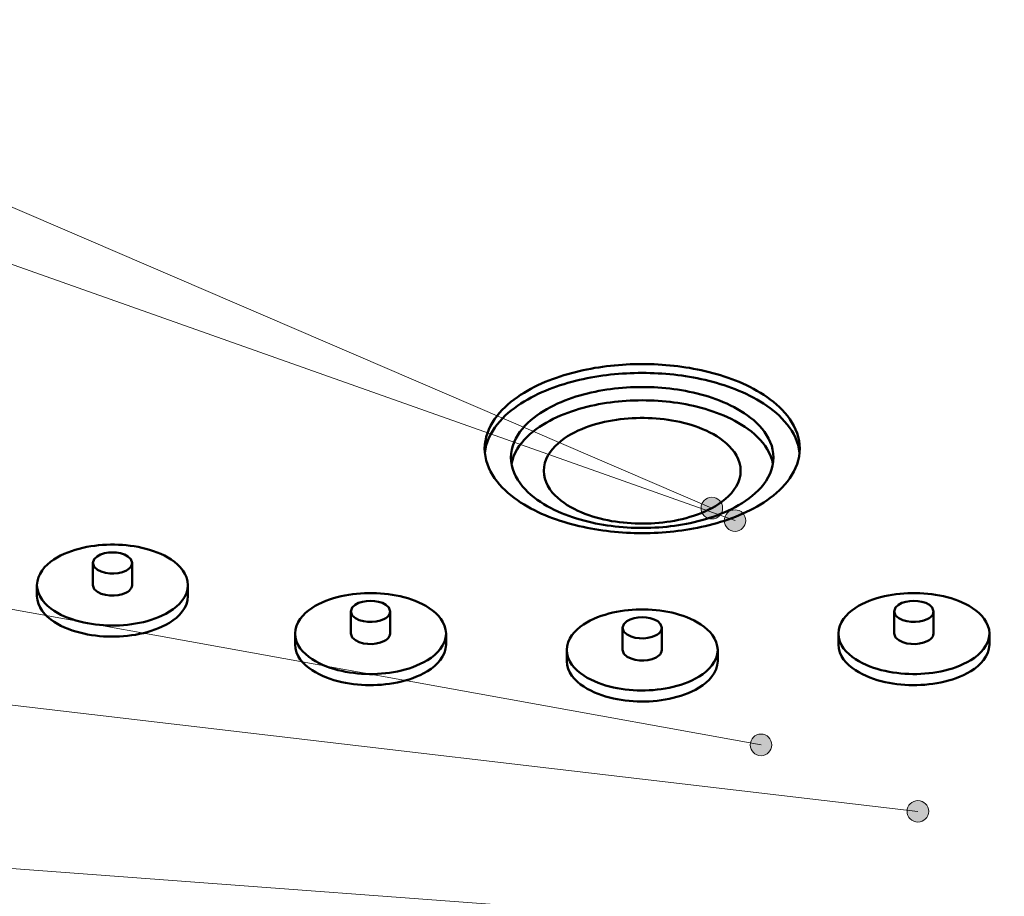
# Model space of a CAD drawing. Header units: millimetres. Extents: x 0 to 841, y 0 to 594.
# Tile 10 of 19: x 280 to 343, y 288 to 345. Entities that reach past the tile are written whole.
import ezdxf

# ---------------------------------------------------------------- set-up
doc = ezdxf.new("R2010")
doc.units = ezdxf.units.MM
for name, color, linetype, lineweight in [('ACH', 7, 'CONTINUOUS', 13), ('COTA', 7, 'CONTINUOUS', 18), ('VIS', 7, 'CONTINUOUS', 50)]:
    doc.layers.add(name, color=color, linetype=linetype, lineweight=lineweight)

msp = doc.modelspace()

# ---------------------------------------------------------------- hatches: boundary and pattern name
at = {"layer": 'ACH'}
h = msp.add_hatch(color=7, dxfattribs=at)
h.dxf.hatch_style = 1
h.paths.add_polyline_path([(325.208, 313.252), (325.074, 313.663), (324.724, 313.918), (324.291, 313.918), (323.941, 313.663), (323.808, 313.252), (323.941, 312.841), (324.291, 312.586), (324.724, 312.586), (325.074, 312.841)])
h = msp.add_hatch(color=7, dxfattribs=at)
h.dxf.hatch_style = 1
h.paths.add_polyline_path([(326.71, 312.445), (326.577, 312.857), (326.227, 313.111), (325.794, 313.111), (325.444, 312.857), (325.31, 312.445), (325.444, 312.034), (325.794, 311.78), (326.227, 311.78), (326.577, 312.034)])
h = msp.add_hatch(color=7, dxfattribs=at)
h.dxf.hatch_style = 1
h.paths.add_polyline_path([(328.393, 297.917), (328.26, 298.328), (327.91, 298.583), (327.477, 298.583), (327.127, 298.328), (326.993, 297.917), (327.127, 297.505), (327.477, 297.251), (327.91, 297.251), (328.26, 297.505)])
h = msp.add_hatch(color=7, dxfattribs=at)
h.dxf.hatch_style = 1
h.paths.add_polyline_path([(338.551, 293.611), (338.417, 294.022), (338.067, 294.276), (337.635, 294.276), (337.285, 294.022), (337.151, 293.611), (337.285, 293.199), (337.635, 292.945), (338.067, 292.945), (338.417, 293.199)])

# ---------------------------------------------------------------- linework, layer by layer
at = {"layer": 'COTA'}
for p, q in [((324.508, 313.252), (73.674, 421.147)), ((326.01, 312.445), (73.77, 401.846)), ((327.693, 297.917), (73.936, 343.833)), ((337.851, 293.611), (73.973, 324.534)), ((355.281, 284.252), (73.989, 305.158))]:
    msp.add_line(p, q, dxfattribs=at)
for centre in [(324.508, 313.252), (326.01, 312.445), (327.693, 297.917), (337.851, 293.611)]:
    msp.add_circle(centre, 0.7, dxfattribs=at)
at = {"layer": 'VIS'}
for points in [[(309.8, 317.106), (309.811, 317.363), (309.845, 317.618), (309.899, 317.869), (309.974, 318.115), (310.068, 318.354), (310.179, 318.586), (310.306, 318.809), (310.446, 319.024), (310.599, 319.231), (310.763, 319.429), (310.936, 319.618), (311.119, 319.8), (311.309, 319.973), (311.505, 320.138), (311.708, 320.296), (311.917, 320.446), (312.13, 320.59), (312.347, 320.727), (312.568, 320.857), (312.793, 320.982), (313.021, 321.1), (313.252, 321.213), (313.486, 321.32), (313.722, 321.422), (313.96, 321.519), (314.2, 321.611), (314.442, 321.698), (314.685, 321.781), (314.93, 321.858), (315.176, 321.932), (315.424, 322.001), (315.673, 322.065), (315.922, 322.126), (316.173, 322.183), (316.425, 322.235), (316.677, 322.284), (316.93, 322.329), (317.184, 322.37), (317.438, 322.407), (317.693, 322.441), (317.948, 322.471), (318.204, 322.497), (318.46, 322.52), (318.716, 322.539), (318.972, 322.555), (319.229, 322.567), (319.486, 322.576), (319.743, 322.581), (320, 322.583), (320.257, 322.581), (320.514, 322.576), (320.771, 322.567), (321.028, 322.555), (321.284, 322.539), (321.54, 322.52), (321.796, 322.497), (322.052, 322.471), (322.307, 322.441), (322.562, 322.407), (322.816, 322.37), (323.07, 322.329), (323.323, 322.284), (323.575, 322.235), (323.827, 322.183), (324.078, 322.126), (324.327, 322.065), (324.576, 322.001), (324.824, 321.932), (325.07, 321.858), (325.315, 321.781), (325.558, 321.698), (325.8, 321.611), (326.04, 321.519), (326.278, 321.422), (326.514, 321.32), (326.748, 321.213), (326.979, 321.1), (327.207, 320.982), (327.432, 320.857), (327.653, 320.727), (327.87, 320.59), (328.083, 320.446), (328.292, 320.296), (328.495, 320.138), (328.691, 319.973), (328.881, 319.8), (329.064, 319.618), (329.237, 319.429), (329.401, 319.231), (329.554, 319.024), (329.694, 318.809), (329.821, 318.586), (329.932, 318.354), (330.026, 318.115), (330.101, 317.869), (330.155, 317.618), (330.189, 317.363), (330.2, 317.106)], [(330.186, 316.82), (330.15, 317.073), (330.093, 317.323), (330.016, 317.568), (329.921, 317.806), (329.808, 318.036), (329.681, 318.258), (329.539, 318.472), (329.385, 318.677), (329.221, 318.874), (329.047, 319.062), (328.864, 319.242), (328.674, 319.414), (328.477, 319.578), (328.275, 319.735), (328.066, 319.885), (327.853, 320.027), (327.636, 320.163), (327.415, 320.293), (327.191, 320.417), (326.963, 320.535), (326.732, 320.647), (326.499, 320.753), (326.264, 320.855), (326.026, 320.951), (325.787, 321.043), (325.545, 321.129), (325.302, 321.211), (325.058, 321.288), (324.812, 321.361), (324.565, 321.43), (324.317, 321.494), (324.068, 321.555), (323.818, 321.611), (323.567, 321.663), (323.315, 321.712), (323.063, 321.756), (322.809, 321.797), (322.556, 321.834), (322.302, 321.868), (322.047, 321.898), (321.792, 321.924), (321.537, 321.947), (321.281, 321.966), (321.025, 321.981), (320.769, 321.994), (320.513, 322.002), (320.256, 322.007), (320, 322.009), (319.744, 322.007), (319.487, 322.002), (319.231, 321.994), (318.975, 321.981), (318.719, 321.966), (318.463, 321.947), (318.208, 321.924), (317.953, 321.898), (317.698, 321.868), (317.444, 321.834), (317.191, 321.797), (316.937, 321.756), (316.685, 321.712), (316.433, 321.663), (316.182, 321.611), (315.932, 321.555), (315.683, 321.494), (315.435, 321.43), (315.188, 321.361), (314.942, 321.288), (314.698, 321.211), (314.455, 321.129), (314.213, 321.043), (313.974, 320.951), (313.736, 320.855), (313.501, 320.753), (313.268, 320.647), (313.037, 320.535), (312.809, 320.417), (312.585, 320.293), (312.364, 320.163), (312.147, 320.027), (311.934, 319.885), (311.725, 319.735), (311.523, 319.578), (311.326, 319.414), (311.136, 319.242), (310.953, 319.062), (310.779, 318.874), (310.615, 318.677), (310.461, 318.472), (310.319, 318.258), (310.192, 318.036), (310.079, 317.806), (309.984, 317.568), (309.907, 317.323), (309.85, 317.073), (309.814, 316.82)], [(311.5, 316.533), (311.513, 316.788), (311.553, 317.041), (311.617, 317.289), (311.705, 317.529), (311.814, 317.761), (311.941, 317.983), (312.084, 318.195), (312.241, 318.397), (312.411, 318.588), (312.591, 318.77), (312.781, 318.942), (312.978, 319.105), (313.183, 319.259), (313.393, 319.404), (313.609, 319.542), (313.83, 319.672), (314.054, 319.794), (314.283, 319.91), (314.514, 320.019), (314.749, 320.121), (314.986, 320.218), (315.225, 320.308), (315.467, 320.393), (315.71, 320.473), (315.955, 320.547), (316.202, 320.615), (316.45, 320.679), (316.699, 320.738), (316.949, 320.792), (317.2, 320.842), (317.452, 320.887), (317.705, 320.927), (317.958, 320.963), (318.212, 320.994), (318.467, 321.022), (318.722, 321.044), (318.977, 321.063), (319.232, 321.078), (319.488, 321.088), (319.744, 321.094), (320, 321.096), (320.256, 321.094), (320.512, 321.088), (320.768, 321.078), (321.023, 321.063), (321.278, 321.044), (321.533, 321.022), (321.788, 320.994), (322.042, 320.963), (322.295, 320.927), (322.548, 320.887), (322.8, 320.842), (323.051, 320.792), (323.301, 320.738), (323.55, 320.679), (323.798, 320.615), (324.045, 320.547), (324.29, 320.473), (324.533, 320.393), (324.775, 320.308), (325.014, 320.218), (325.251, 320.121), (325.486, 320.019), (325.717, 319.91), (325.946, 319.794), (326.17, 319.672), (326.391, 319.542), (326.607, 319.404), (326.817, 319.259), (327.022, 319.105), (327.219, 318.942), (327.409, 318.77), (327.589, 318.588), (327.759, 318.397), (327.916, 318.195), (328.059, 317.983), (328.186, 317.761), (328.295, 317.529), (328.383, 317.289), (328.447, 317.041), (328.487, 316.788), (328.5, 316.533)], [(328.462, 316.103), (328.405, 316.354), (328.323, 316.599), (328.22, 316.835), (328.097, 317.062), (327.956, 317.278), (327.801, 317.484), (327.633, 317.68), (327.454, 317.865), (327.265, 318.041), (327.068, 318.207), (326.863, 318.364), (326.652, 318.513), (326.436, 318.653), (326.214, 318.786), (325.989, 318.911), (325.759, 319.029), (325.526, 319.14), (325.291, 319.244), (325.052, 319.342), (324.811, 319.435), (324.568, 319.521), (324.323, 319.602), (324.076, 319.677), (323.828, 319.747), (323.578, 319.812), (323.327, 319.872), (323.075, 319.927), (322.822, 319.977), (322.568, 320.023), (322.313, 320.064), (322.058, 320.1), (321.802, 320.132), (321.545, 320.16), (321.289, 320.183), (321.031, 320.202), (320.774, 320.217), (320.516, 320.227), (320.258, 320.234), (320, 320.236), (319.742, 320.234), (319.484, 320.227), (319.226, 320.217), (318.969, 320.202), (318.711, 320.183), (318.455, 320.16), (318.198, 320.132), (317.942, 320.1), (317.687, 320.064), (317.432, 320.023), (317.178, 319.977), (316.925, 319.927), (316.673, 319.872), (316.422, 319.812), (316.172, 319.747), (315.924, 319.677), (315.677, 319.602), (315.432, 319.521), (315.189, 319.435), (314.948, 319.342), (314.709, 319.244), (314.474, 319.14), (314.241, 319.029), (314.011, 318.911), (313.786, 318.786), (313.564, 318.653), (313.348, 318.513), (313.137, 318.364), (312.932, 318.207), (312.735, 318.041), (312.546, 317.865), (312.367, 317.68), (312.199, 317.484), (312.044, 317.278), (311.903, 317.062), (311.78, 316.835), (311.677, 316.599), (311.595, 316.354), (311.538, 316.103)], [(326.375, 315.672), (326.357, 315.929), (326.304, 316.182), (326.219, 316.425), (326.105, 316.657), (325.968, 316.875), (325.811, 317.08), (325.637, 317.271), (325.45, 317.448), (325.251, 317.613), (325.044, 317.766), (324.828, 317.907), (324.606, 318.039), (324.378, 318.16), (324.146, 318.272), (323.909, 318.376), (323.67, 318.471), (323.427, 318.558), (323.181, 318.638), (322.934, 318.711), (322.684, 318.777), (322.433, 318.836), (322.18, 318.889), (321.927, 318.935), (321.672, 318.975), (321.416, 319.009), (321.159, 319.038), (320.902, 319.06), (320.645, 319.077), (320.387, 319.089), (320.129, 319.094), (319.871, 319.094), (319.613, 319.089), (319.355, 319.077), (319.098, 319.06), (318.841, 319.038), (318.584, 319.009), (318.328, 318.975), (318.073, 318.935), (317.82, 318.889), (317.567, 318.836), (317.316, 318.777), (317.066, 318.711), (316.819, 318.638), (316.573, 318.558), (316.33, 318.471), (316.091, 318.376), (315.854, 318.272), (315.622, 318.16), (315.394, 318.039), (315.172, 317.907), (314.956, 317.766), (314.749, 317.613), (314.55, 317.448), (314.363, 317.271), (314.189, 317.08), (314.032, 316.875), (313.895, 316.657), (313.781, 316.425), (313.696, 316.182), (313.643, 315.929), (313.625, 315.672)], [(327.212, 313.234), (326.984, 313.115), (326.754, 313.002), (326.52, 312.895), (326.284, 312.793), (326.046, 312.696), (325.806, 312.604), (325.564, 312.517), (325.321, 312.434), (325.076, 312.356), (324.829, 312.283), (324.582, 312.214), (324.333, 312.149), (324.083, 312.088), (323.832, 312.031), (323.581, 311.979), (323.328, 311.93), (323.075, 311.885), (322.821, 311.844), (322.567, 311.806), (322.312, 311.773), (322.057, 311.743), (321.801, 311.716), (321.545, 311.693), (321.289, 311.674), (321.032, 311.658), (320.775, 311.646), (320.518, 311.637), (320.261, 311.632), (320.004, 311.63), (319.747, 311.632), (319.49, 311.637), (319.233, 311.646), (318.976, 311.658), (318.72, 311.673), (318.463, 311.693), (318.207, 311.715), (317.951, 311.742), (317.696, 311.772), (317.441, 311.805), (317.187, 311.843), (316.933, 311.884), (316.68, 311.928), (316.428, 311.977), (316.176, 312.03), (315.925, 312.086), (315.675, 312.147), (315.426, 312.211), (315.179, 312.28), (314.932, 312.354), (314.687, 312.432), (314.444, 312.514), (314.202, 312.601), (313.962, 312.693), (313.724, 312.79), (313.488, 312.892), (313.254, 312.999), (313.023, 313.112), (312.795, 313.23), (312.57, 313.355), (312.348, 313.485), (312.131, 313.622), (311.918, 313.766), (311.709, 313.916), (311.506, 314.074), (311.309, 314.239), (311.119, 314.413), (310.937, 314.594), (310.763, 314.783), (310.599, 314.981), (310.446, 315.188), (310.306, 315.403), (310.179, 315.627), (310.068, 315.859), (309.974, 316.098), (309.899, 316.344), (309.845, 316.595), (309.811, 316.85), (309.8, 317.106)], [(330.2, 317.106), (330.189, 316.85), (330.156, 316.596), (330.101, 316.345), (330.026, 316.099), (329.933, 315.861), (329.822, 315.629), (329.696, 315.406), (329.555, 315.191), (329.403, 314.984), (329.239, 314.786), (329.066, 314.597), (328.884, 314.416), (328.695, 314.243), (328.498, 314.078), (328.296, 313.92), (328.088, 313.77), (327.875, 313.626), (327.658, 313.489), (327.437, 313.359), (327.212, 313.234)], [(326.01, 313.306), (325.782, 313.188), (325.55, 313.076), (325.316, 312.972), (325.078, 312.873), (324.838, 312.781), (324.596, 312.694), (324.352, 312.613), (324.107, 312.537), (323.859, 312.467), (323.611, 312.401), (323.361, 312.341), (323.11, 312.286), (322.858, 312.235), (322.605, 312.189), (322.351, 312.147), (322.097, 312.11), (321.842, 312.078), (321.586, 312.049), (321.33, 312.025), (321.074, 312.006), (320.817, 311.99), (320.56, 311.979), (320.303, 311.972), (320.046, 311.969), (319.789, 311.971), (319.532, 311.976), (319.275, 311.986), (319.019, 312), (318.762, 312.018), (318.506, 312.04), (318.25, 312.067), (317.995, 312.098), (317.74, 312.133), (317.487, 312.173), (317.233, 312.218), (316.981, 312.267), (316.73, 312.32), (316.479, 312.379), (316.23, 312.443), (315.982, 312.511), (315.736, 312.585), (315.491, 312.664), (315.249, 312.749), (315.008, 312.839), (314.77, 312.935), (314.534, 313.038), (314.301, 313.147), (314.071, 313.262), (313.845, 313.385), (313.624, 313.515), (313.407, 313.653), (313.195, 313.798), (312.989, 313.953), (312.79, 314.116), (312.6, 314.288), (312.418, 314.47), (312.247, 314.662), (312.089, 314.864), (311.944, 315.077), (311.816, 315.3), (311.707, 315.532), (311.618, 315.774), (311.553, 316.022), (311.513, 316.276), (311.5, 316.533)], [(328.5, 316.533), (328.485, 316.266), (328.442, 316.002), (328.372, 315.744), (328.277, 315.495), (328.16, 315.254), (328.023, 315.025), (327.868, 314.807), (327.7, 314.599), (327.518, 314.403), (327.325, 314.218), (327.123, 314.043), (326.913, 313.877), (326.696, 313.722), (326.473, 313.575), (326.244, 313.436), (326.01, 313.306)], [(313.625, 315.672), (313.643, 315.417), (313.695, 315.167), (313.779, 314.926), (313.89, 314.696), (314.025, 314.479), (314.18, 314.275), (314.352, 314.085), (314.536, 313.909), (314.732, 313.744), (314.938, 313.592), (315.151, 313.45), (315.37, 313.319), (315.595, 313.198), (315.825, 313.086), (316.059, 312.982), (316.296, 312.886), (316.537, 312.799), (316.779, 312.718), (317.025, 312.645), (317.272, 312.579), (317.52, 312.519), (317.77, 312.466), (318.022, 312.418), (318.274, 312.377), (318.528, 312.342), (318.782, 312.313), (319.036, 312.289), (319.291, 312.271), (319.547, 312.258), (319.803, 312.251), (320.058, 312.25), (320.314, 312.254), (320.57, 312.263), (320.825, 312.278), (321.08, 312.299), (321.334, 312.325), (321.588, 312.357), (321.841, 312.395), (322.093, 312.439), (322.344, 312.489), (322.593, 312.546), (322.841, 312.608), (323.087, 312.678), (323.332, 312.754), (323.573, 312.838), (323.812, 312.929), (324.048, 313.028), (324.28, 313.136), (324.508, 313.252)], [(324.508, 313.252), (324.74, 313.384), (324.967, 313.526), (325.185, 313.681), (325.394, 313.848), (325.591, 314.028), (325.775, 314.222), (325.941, 314.431), (326.087, 314.655), (326.208, 314.894), (326.299, 315.145), (326.356, 315.406), (326.375, 315.672)], [(290.589, 308.269), (290.566, 308.524), (290.498, 308.772), (290.393, 309.006), (290.255, 309.222), (290.093, 309.421), (289.911, 309.602), (289.714, 309.767), (289.506, 309.917), (289.287, 310.052), (289.062, 310.175), (288.83, 310.285), (288.593, 310.385), (288.353, 310.474), (288.108, 310.553), (287.861, 310.623), (287.612, 310.684), (287.361, 310.737), (287.108, 310.782), (286.854, 310.819), (286.599, 310.849), (286.343, 310.87), (286.087, 310.885), (285.83, 310.892), (285.573, 310.892), (285.316, 310.885), (285.06, 310.87), (284.804, 310.849), (284.549, 310.819), (284.295, 310.782), (284.042, 310.737), (283.791, 310.684), (283.542, 310.623), (283.295, 310.553), (283.05, 310.474), (282.81, 310.385), (282.573, 310.285), (282.341, 310.175), (282.116, 310.052), (281.897, 309.917), (281.689, 309.767), (281.492, 309.602), (281.31, 309.421), (281.148, 309.222), (281.01, 309.006), (280.905, 308.772), (280.837, 308.524), (280.814, 308.269)], [(286.976, 309.703), (286.893, 309.947), (286.703, 310.127), (286.471, 310.249), (286.222, 310.328), (285.963, 310.373), (285.701, 310.388), (285.44, 310.373), (285.181, 310.328), (284.932, 310.249), (284.7, 310.127), (284.51, 309.947), (284.426, 309.703)], [(284.426, 309.703), (284.52, 309.446), (284.727, 309.262), (284.977, 309.14), (285.244, 309.064), (285.52, 309.026), (285.798, 309.021), (286.075, 309.049), (286.346, 309.113), (286.603, 309.219)], [(284.426, 309.703), (284.426, 308.269)], [(286.603, 309.219), (286.695, 309.274), (286.78, 309.338), (286.856, 309.413), (286.919, 309.5), (286.961, 309.598), (286.976, 309.703)], [(286.976, 309.703), (286.976, 308.269)], [(280.814, 308.269), (280.838, 308.011), (280.907, 307.761), (281.015, 307.525), (281.155, 307.306), (281.32, 307.106), (281.505, 306.924), (281.705, 306.759), (281.917, 306.609), (282.138, 306.473), (282.367, 306.35), (282.602, 306.24), (282.842, 306.141), (283.086, 306.052), (283.334, 305.973), (283.584, 305.904), (283.837, 305.844), (284.091, 305.792), (284.347, 305.748), (284.604, 305.712), (284.862, 305.684), (285.121, 305.664), (285.381, 305.651), (285.64, 305.645), (285.9, 305.647), (286.159, 305.657), (286.419, 305.673), (286.677, 305.698), (286.935, 305.73), (287.191, 305.77), (287.447, 305.818), (287.7, 305.874), (287.951, 305.94), (288.2, 306.014), (288.446, 306.098), (288.688, 306.192), (288.926, 306.297), (289.157, 306.414)], [(280.814, 308.269), (280.814, 307.552)], [(284.426, 308.269), (284.52, 308.012), (284.727, 307.828), (284.977, 307.706), (285.244, 307.63), (285.52, 307.592), (285.798, 307.587), (286.075, 307.615), (286.346, 307.679), (286.603, 307.785)], [(286.603, 307.785), (286.695, 307.84), (286.78, 307.904), (286.856, 307.979), (286.919, 308.066), (286.961, 308.164), (286.976, 308.269)], [(289.157, 306.414), (289.394, 306.55), (289.621, 306.702), (289.837, 306.87), (290.036, 307.057), (290.215, 307.263), (290.368, 307.489), (290.487, 307.735), (290.563, 307.997), (290.589, 308.269)], [(290.589, 308.269), (290.589, 307.552)], [(280.814, 307.552), (280.838, 307.294), (280.907, 307.044), (281.015, 306.808), (281.155, 306.589), (281.32, 306.389), (281.505, 306.207), (281.705, 306.041), (281.917, 305.892), (282.138, 305.756), (282.367, 305.633), (282.602, 305.523), (282.842, 305.424), (283.086, 305.335), (283.334, 305.256), (283.584, 305.187), (283.837, 305.126), (284.091, 305.074), (284.347, 305.031), (284.604, 304.995), (284.862, 304.967), (285.121, 304.946), (285.381, 304.934), (285.64, 304.928), (285.9, 304.93), (286.159, 304.939), (286.419, 304.956), (286.677, 304.981), (286.935, 305.013), (287.191, 305.053), (287.447, 305.101), (287.7, 305.157), (287.951, 305.223), (288.2, 305.297), (288.446, 305.381), (288.688, 305.475), (288.926, 305.58), (289.157, 305.696)], [(289.157, 305.696), (289.394, 305.833), (289.621, 305.985), (289.837, 306.153), (290.036, 306.34), (290.215, 306.546), (290.368, 306.772), (290.487, 307.018), (290.563, 307.28), (290.589, 307.552)], [(307.297, 305.13), (307.274, 305.386), (307.207, 305.633), (307.101, 305.867), (306.963, 306.083), (306.801, 306.282), (306.619, 306.463), (306.422, 306.628), (306.214, 306.778), (305.996, 306.913), (305.77, 307.036), (305.538, 307.146), (305.302, 307.246), (305.061, 307.335), (304.817, 307.414), (304.57, 307.484), (304.32, 307.545), (304.069, 307.598), (303.816, 307.643), (303.562, 307.68), (303.307, 307.71), (303.051, 307.732), (302.795, 307.746), (302.538, 307.753), (302.281, 307.753), (302.025, 307.746), (301.768, 307.732), (301.512, 307.71), (301.257, 307.68), (301.003, 307.643), (300.75, 307.598), (300.499, 307.545), (300.25, 307.484), (300.003, 307.414), (299.759, 307.335), (299.518, 307.246), (299.281, 307.146), (299.049, 307.036), (298.824, 306.913), (298.606, 306.778), (298.397, 306.628), (298.2, 306.463), (298.018, 306.282), (297.856, 306.083), (297.719, 305.867), (297.613, 305.633), (297.545, 305.386), (297.522, 305.13)], [(342.478, 305.13), (342.455, 305.386), (342.387, 305.633), (342.281, 305.867), (342.144, 306.083), (341.982, 306.282), (341.8, 306.463), (341.603, 306.628), (341.394, 306.778), (341.176, 306.913), (340.951, 307.036), (340.719, 307.146), (340.482, 307.246), (340.241, 307.335), (339.997, 307.414), (339.75, 307.484), (339.501, 307.545), (339.25, 307.598), (338.997, 307.643), (338.743, 307.68), (338.488, 307.71), (338.232, 307.732), (337.975, 307.746), (337.719, 307.753), (337.462, 307.753), (337.205, 307.746), (336.949, 307.732), (336.693, 307.71), (336.438, 307.68), (336.184, 307.643), (335.931, 307.598), (335.68, 307.545), (335.43, 307.484), (335.183, 307.414), (334.939, 307.335), (334.698, 307.246), (334.462, 307.146), (334.23, 307.036), (334.004, 306.913), (333.786, 306.778), (333.578, 306.628), (333.381, 306.463), (333.199, 306.282), (333.037, 306.083), (332.899, 305.867), (332.793, 305.633), (332.726, 305.386), (332.703, 305.13)], [(303.685, 306.564), (303.601, 306.808), (303.411, 306.988), (303.18, 307.11), (302.93, 307.189), (302.672, 307.234), (302.41, 307.249), (302.148, 307.234), (301.89, 307.189), (301.64, 307.11), (301.408, 306.988), (301.219, 306.808), (301.135, 306.564)], [(324.887, 304.066), (324.864, 304.321), (324.797, 304.569), (324.691, 304.803), (324.554, 305.019), (324.391, 305.218), (324.21, 305.399), (324.013, 305.564), (323.804, 305.714), (323.586, 305.849), (323.36, 305.972), (323.129, 306.082), (322.892, 306.182), (322.651, 306.271), (322.407, 306.35), (322.16, 306.42), (321.91, 306.481), (321.659, 306.534), (321.406, 306.579), (321.152, 306.616), (320.897, 306.646), (320.641, 306.667), (320.385, 306.682), (320.128, 306.689), (319.872, 306.689), (319.615, 306.682), (319.359, 306.667), (319.103, 306.646), (318.848, 306.616), (318.594, 306.579), (318.341, 306.534), (318.09, 306.481), (317.84, 306.42), (317.593, 306.35), (317.349, 306.271), (317.108, 306.182), (316.871, 306.082), (316.64, 305.972), (316.414, 305.849), (316.196, 305.714), (315.987, 305.564), (315.79, 305.399), (315.609, 305.218), (315.446, 305.019), (315.309, 304.803), (315.203, 304.569), (315.136, 304.321), (315.112, 304.066)], [(338.865, 306.564), (338.781, 306.808), (338.592, 306.988), (338.36, 307.11), (338.11, 307.189), (337.852, 307.234), (337.59, 307.249), (337.328, 307.234), (337.07, 307.189), (336.82, 307.11), (336.589, 306.988), (336.399, 306.808), (336.315, 306.564)], [(301.135, 306.564), (301.228, 306.307), (301.435, 306.123), (301.685, 306.001), (301.953, 305.925), (302.228, 305.887), (302.507, 305.882), (302.784, 305.91), (303.054, 305.974), (303.311, 306.08)], [(301.135, 306.564), (301.135, 305.13)], [(303.311, 306.08), (303.403, 306.135), (303.488, 306.199), (303.565, 306.274), (303.627, 306.361), (303.669, 306.459), (303.685, 306.564)], [(303.685, 306.564), (303.685, 305.13)], [(321.275, 305.5), (321.191, 305.744), (321.002, 305.924), (320.77, 306.046), (320.52, 306.125), (320.262, 306.17), (320, 306.185), (319.738, 306.17), (319.48, 306.125), (319.23, 306.046), (318.998, 305.924), (318.809, 305.744), (318.725, 305.5)], [(336.315, 306.564), (336.409, 306.307), (336.616, 306.123), (336.866, 306.001), (337.133, 305.925), (337.409, 305.887), (337.687, 305.882), (337.964, 305.91), (338.235, 305.974), (338.492, 306.08)], [(336.315, 306.564), (336.315, 305.13)], [(338.492, 306.08), (338.584, 306.135), (338.669, 306.199), (338.745, 306.274), (338.808, 306.361), (338.85, 306.459), (338.865, 306.564)], [(338.865, 306.564), (338.865, 305.13)], [(318.725, 305.5), (318.818, 305.243), (319.025, 305.059), (319.275, 304.937), (319.543, 304.861), (319.819, 304.823), (320.097, 304.818), (320.374, 304.846), (320.645, 304.91), (320.902, 305.016)], [(318.725, 305.5), (318.725, 304.066)], [(320.902, 305.016), (320.993, 305.071), (321.079, 305.135), (321.155, 305.21), (321.217, 305.297), (321.26, 305.395), (321.275, 305.5)], [(321.275, 305.5), (321.275, 304.066)], [(297.522, 305.13), (297.546, 304.872), (297.615, 304.622), (297.723, 304.386), (297.863, 304.168), (298.028, 303.967), (298.213, 303.785), (298.413, 303.62), (298.625, 303.47), (298.847, 303.334), (299.075, 303.212), (299.311, 303.101), (299.551, 303.002), (299.795, 302.913), (300.042, 302.835), (300.292, 302.765), (300.545, 302.705), (300.799, 302.653), (301.055, 302.609), (301.312, 302.573), (301.571, 302.545), (301.829, 302.525), (302.089, 302.512), (302.348, 302.506), (302.608, 302.508), (302.868, 302.518), (303.127, 302.534), (303.385, 302.559), (303.643, 302.591), (303.9, 302.631), (304.155, 302.679), (304.408, 302.736), (304.66, 302.801), (304.908, 302.875), (305.154, 302.959), (305.396, 303.053), (305.634, 303.158), (305.866, 303.275)], [(297.522, 305.13), (297.522, 304.413)], [(301.135, 305.13), (301.228, 304.873), (301.435, 304.689), (301.685, 304.567), (301.953, 304.491), (302.228, 304.453), (302.507, 304.448), (302.784, 304.476), (303.054, 304.54), (303.311, 304.646)], [(303.311, 304.646), (303.403, 304.701), (303.488, 304.765), (303.565, 304.84), (303.627, 304.927), (303.669, 305.025), (303.685, 305.13)], [(305.866, 303.275), (306.102, 303.411), (306.33, 303.563), (306.545, 303.731), (306.744, 303.918), (306.924, 304.124), (307.076, 304.35), (307.195, 304.596), (307.271, 304.859), (307.297, 305.13)], [(307.297, 305.13), (307.297, 304.413)], [(332.703, 305.13), (332.727, 304.872), (332.795, 304.622), (332.903, 304.386), (333.044, 304.168), (333.209, 303.967), (333.394, 303.785), (333.594, 303.62), (333.806, 303.47), (334.027, 303.334), (334.256, 303.212), (334.491, 303.101), (334.731, 303.002), (334.975, 302.913), (335.223, 302.835), (335.473, 302.765), (335.725, 302.705), (335.98, 302.653), (336.236, 302.609), (336.493, 302.573), (336.751, 302.545), (337.01, 302.525), (337.269, 302.512), (337.529, 302.506), (337.789, 302.508), (338.048, 302.518), (338.307, 302.534), (338.566, 302.559), (338.824, 302.591), (339.08, 302.631), (339.335, 302.679), (339.589, 302.736), (339.84, 302.801), (340.089, 302.875), (340.335, 302.959), (340.577, 303.053), (340.814, 303.158), (341.046, 303.275)], [(332.703, 305.13), (332.703, 304.413)], [(336.315, 305.13), (336.409, 304.873), (336.616, 304.689), (336.866, 304.567), (337.133, 304.491), (337.409, 304.453), (337.687, 304.448), (337.964, 304.476), (338.235, 304.54), (338.492, 304.646)], [(338.492, 304.646), (338.584, 304.701), (338.669, 304.765), (338.745, 304.84), (338.808, 304.927), (338.85, 305.025), (338.865, 305.13)], [(341.046, 303.275), (341.283, 303.411), (341.51, 303.563), (341.725, 303.731), (341.925, 303.918), (342.104, 304.124), (342.257, 304.35), (342.376, 304.596), (342.452, 304.859), (342.478, 305.13)], [(342.478, 305.13), (342.478, 304.413)], [(297.522, 304.413), (297.546, 304.155), (297.615, 303.905), (297.723, 303.669), (297.863, 303.45), (298.028, 303.25), (298.213, 303.068), (298.413, 302.903), (298.625, 302.753), (298.847, 302.617), (299.075, 302.494), (299.311, 302.384), (299.551, 302.285), (299.795, 302.196), (300.042, 302.117), (300.292, 302.048), (300.545, 301.988), (300.799, 301.936), (301.055, 301.892), (301.312, 301.856), (301.571, 301.828), (301.829, 301.808), (302.089, 301.795), (302.348, 301.789), (302.608, 301.791), (302.868, 301.801), (303.127, 301.817), (303.385, 301.842), (303.643, 301.874), (303.9, 301.914), (304.155, 301.962), (304.408, 302.018), (304.66, 302.084), (304.908, 302.158), (305.154, 302.242), (305.396, 302.336), (305.634, 302.441), (305.866, 302.558)], [(305.866, 302.558), (306.102, 302.694), (306.33, 302.846), (306.545, 303.014), (306.744, 303.201), (306.924, 303.407), (307.076, 303.633), (307.195, 303.879), (307.271, 304.141), (307.297, 304.413)], [(332.703, 304.413), (332.727, 304.155), (332.795, 303.905), (332.903, 303.669), (333.044, 303.45), (333.209, 303.25), (333.394, 303.068), (333.594, 302.903), (333.806, 302.753), (334.027, 302.617), (334.256, 302.494), (334.491, 302.384), (334.731, 302.285), (334.975, 302.196), (335.223, 302.117), (335.473, 302.048), (335.725, 301.988), (335.98, 301.936), (336.236, 301.892), (336.493, 301.856), (336.751, 301.828), (337.01, 301.808), (337.269, 301.795), (337.529, 301.789), (337.789, 301.791), (338.048, 301.801), (338.307, 301.817), (338.566, 301.842), (338.824, 301.874), (339.08, 301.914), (339.335, 301.962), (339.589, 302.018), (339.84, 302.084), (340.089, 302.158), (340.335, 302.242), (340.577, 302.336), (340.814, 302.441), (341.046, 302.558)], [(341.046, 302.558), (341.283, 302.694), (341.51, 302.846), (341.725, 303.014), (341.925, 303.201), (342.104, 303.407), (342.257, 303.633), (342.376, 303.879), (342.452, 304.141), (342.478, 304.413)], [(315.112, 304.066), (315.136, 303.808), (315.205, 303.558), (315.313, 303.322), (315.453, 303.103), (315.619, 302.903), (315.803, 302.721), (316.003, 302.556), (316.215, 302.406), (316.437, 302.27), (316.666, 302.147), (316.901, 302.037), (317.141, 301.938), (317.385, 301.849), (317.632, 301.77), (317.883, 301.701), (318.135, 301.641), (318.39, 301.589), (318.645, 301.545), (318.903, 301.509), (319.161, 301.481), (319.42, 301.461), (319.679, 301.448), (319.939, 301.442), (320.198, 301.444), (320.458, 301.454), (320.717, 301.47), (320.976, 301.495), (321.233, 301.527), (321.49, 301.567), (321.745, 301.615), (321.999, 301.671), (322.25, 301.737), (322.499, 301.811), (322.744, 301.895), (322.987, 301.989), (323.224, 302.094), (323.456, 302.211)], [(315.112, 304.066), (315.112, 303.349)], [(318.725, 304.066), (318.818, 303.809), (319.025, 303.625), (319.275, 303.503), (319.543, 303.427), (319.819, 303.388), (320.097, 303.384), (320.374, 303.412), (320.645, 303.475), (320.902, 303.582)], [(320.902, 303.582), (320.993, 303.637), (321.079, 303.701), (321.155, 303.776), (321.217, 303.863), (321.26, 303.961), (321.275, 304.066)], [(323.456, 302.211), (323.693, 302.347), (323.92, 302.499), (324.135, 302.667), (324.335, 302.854), (324.514, 303.06), (324.667, 303.286), (324.785, 303.532), (324.861, 303.794), (324.887, 304.066)], [(324.887, 304.066), (324.887, 303.349)], [(315.112, 303.349), (315.136, 303.091), (315.205, 302.841), (315.313, 302.605), (315.453, 302.386), (315.619, 302.186), (315.803, 302.004), (316.003, 301.838), (316.215, 301.689), (316.437, 301.553), (316.666, 301.43), (316.901, 301.32), (317.141, 301.221), (317.385, 301.132), (317.632, 301.053), (317.883, 300.984), (318.135, 300.923), (318.39, 300.871), (318.645, 300.828), (318.903, 300.792), (319.161, 300.764), (319.42, 300.743), (319.679, 300.731), (319.939, 300.725), (320.198, 300.727), (320.458, 300.736), (320.717, 300.753), (320.976, 300.778), (321.233, 300.81), (321.49, 300.85), (321.745, 300.898), (321.999, 300.954), (322.25, 301.019), (322.499, 301.094), (322.744, 301.178), (322.987, 301.272), (323.224, 301.377), (323.456, 301.493)], [(323.456, 301.493), (323.693, 301.63), (323.92, 301.782), (324.135, 301.95), (324.335, 302.137), (324.514, 302.343), (324.667, 302.569), (324.785, 302.815), (324.861, 303.077), (324.887, 303.349)]]:
    msp.add_lwpolyline(points, dxfattribs=at)

doc.saveas('drawing.dxf')
